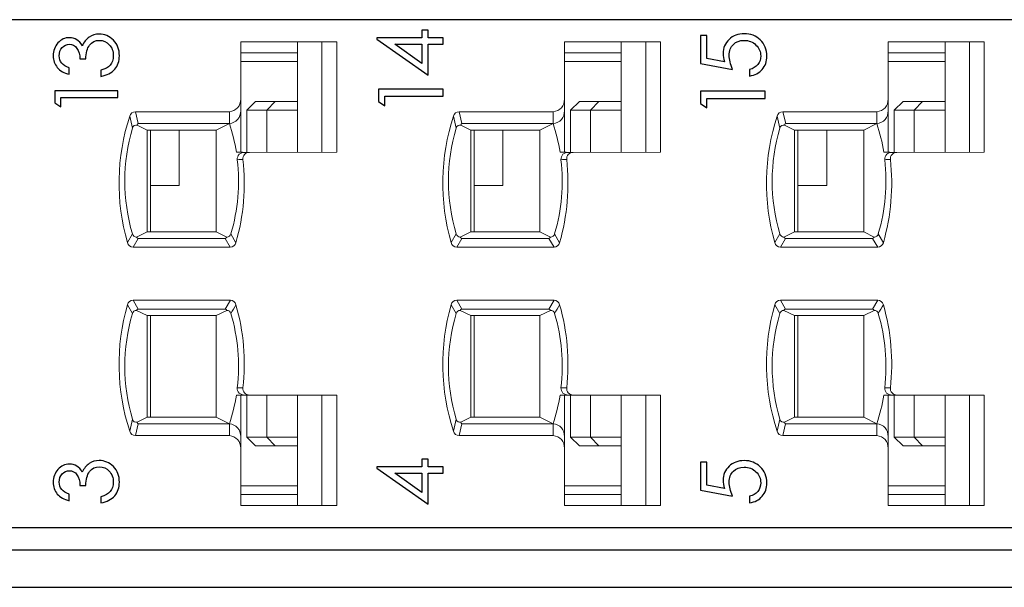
# Model space of a CAD drawing. Header units: millimetres. Extents: x 0 to 427, y 0 to 299.
# Tile 17 of 24: x 149 to 171, y 224 to 237. Entities that reach past the tile are written whole.
import ezdxf

# ---------------------------------------------------------------- set-up
doc = ezdxf.new("R2010")
doc.units = ezdxf.units.MM
doc.header["$LTSCALE"] = 23.1
doc.header["$MEASUREMENT"] = 0
for name, color, linetype in [('HSMP2800000_DXF_CONTINUOUS_LINE', 7, 'Continuous'), ('layer 1', 7, 'Continuous'), ('MANIFOLD_SOLDXF_CONTINUOUS_LINE', 7, 'Continuous')]:
    doc.layers.add(name, color=color, linetype=linetype)

msp = doc.modelspace()

# ---------------------------------------------------------------- linework, layer by layer
at = {"layer": 'HSMP2800000_DXF_CONTINUOUS_LINE', "color": 7, "linetype": 'Continuous'}
msp.add_line((105.219, 224.393), (194.119, 224.393), dxfattribs=at)
at = {"layer": 'layer 1', "color": 6}
for points, knots in [([(157.014, 236.802), (157.014, 236.802), (157.014, 236.83), (157.014, 236.83), (157.014, 236.83), (157.014, 236.83), (158.033, 236.83), (158.033, 236.83), (158.033, 236.83), (158.033, 236.83), (158.033, 237.008), (158.033, 237.008), (158.033, 237.008), (158.033, 237.008), (158.174, 237.008), (158.174, 237.008), (158.174, 237.008), (158.174, 237.008), (158.174, 236.83), (158.174, 236.83), (158.174, 236.83), (158.174, 236.83), (158.514, 236.83), (158.514, 236.83), (158.514, 236.83), (158.514, 236.83), (158.514, 236.686), (158.514, 236.686), (158.514, 236.686), (158.514, 236.686), (158.174, 236.686), (158.174, 236.686), (158.174, 236.686), (158.174, 236.686), (158.174, 235.984), (158.174, 235.984), (158.174, 235.984), (158.174, 235.984), (157.014, 236.802), (157.014, 236.802)], [0, 0, 0, 0, 0.090909, 0.090909, 0.090909, 0.090909, 0.181818, 0.181818, 0.181818, 0.181818, 0.272727, 0.272727, 0.272727, 0.272727, 0.363636, 0.363636, 0.363636, 0.363636, 0.454545, 0.454545, 0.454545, 0.454545, 0.545455, 0.545455, 0.545455, 0.545455, 0.636364, 0.636364, 0.636364, 0.636364, 0.727273, 0.727273, 0.727273, 0.727273, 0.818182, 0.818182, 0.818182, 0.818182, 1, 1, 1, 1]), ([(150.05, 236.152), (150.05, 236.152), (150.05, 236.007), (150.05, 236.007), (150.05, 236.007), (149.932, 236.033), (149.842, 236.084), (149.778, 236.159), (149.778, 236.159), (149.716, 236.234), (149.684, 236.323), (149.684, 236.426), (149.684, 236.426), (149.684, 236.539), (149.72, 236.636), (149.791, 236.716), (149.791, 236.716), (149.863, 236.796), (149.95, 236.836), (150.052, 236.836), (150.052, 236.836), (150.175, 236.836), (150.273, 236.775), (150.345, 236.653), (150.345, 236.653), (150.379, 236.737), (150.43, 236.801), (150.499, 236.847), (150.499, 236.847), (150.567, 236.893), (150.642, 236.916), (150.723, 236.916), (150.723, 236.916), (150.849, 236.916), (150.957, 236.87), (151.048, 236.778), (151.048, 236.778), (151.139, 236.685), (151.184, 236.569), (151.184, 236.428), (151.184, 236.428), (151.184, 236.304), (151.149, 236.201), (151.078, 236.12), (151.078, 236.12), (151.007, 236.039), (150.903, 235.985), (150.766, 235.959), (150.766, 235.959), (150.766, 235.959), (150.766, 236.098), (150.766, 236.098), (150.766, 236.098), (150.86, 236.123), (150.93, 236.162), (150.976, 236.214), (150.976, 236.214), (151.022, 236.267), (151.045, 236.339), (151.045, 236.43), (151.045, 236.43), (151.045, 236.53), (151.014, 236.612), (150.953, 236.677), (150.953, 236.677), (150.892, 236.742), (150.819, 236.775), (150.734, 236.775), (150.734, 236.775), (150.639, 236.775), (150.564, 236.739), (150.509, 236.667), (150.509, 236.667), (150.454, 236.595), (150.425, 236.491), (150.422, 236.355), (150.422, 236.355), (150.422, 236.355), (150.291, 236.355), (150.291, 236.355), (150.291, 236.355), (150.291, 236.453), (150.268, 236.533), (150.223, 236.594), (150.223, 236.594), (150.178, 236.656), (150.121, 236.687), (150.052, 236.687), (150.052, 236.687), (149.987, 236.687), (149.932, 236.662), (149.888, 236.612), (149.888, 236.612), (149.844, 236.563), (149.821, 236.501), (149.821, 236.426), (149.821, 236.426), (149.821, 236.36), (149.84, 236.305), (149.878, 236.262), (149.878, 236.262), (149.916, 236.219), (149.973, 236.182), (150.05, 236.152)], [0, 0, 0, 0, 0.037037, 0.037037, 0.037037, 0.037037, 0.074074, 0.074074, 0.074074, 0.074074, 0.111111, 0.111111, 0.111111, 0.111111, 0.148148, 0.148148, 0.148148, 0.148148, 0.185185, 0.185185, 0.185185, 0.185185, 0.222222, 0.222222, 0.222222, 0.222222, 0.259259, 0.259259, 0.259259, 0.259259, 0.296296, 0.296296, 0.296296, 0.296296, 0.333333, 0.333333, 0.333333, 0.333333, 0.37037, 0.37037, 0.37037, 0.37037, 0.407407, 0.407407, 0.407407, 0.407407, 0.444444, 0.444444, 0.444444, 0.444444, 0.481481, 0.481481, 0.481481, 0.481481, 0.518519, 0.518519, 0.518519, 0.518519, 0.555556, 0.555556, 0.555556, 0.555556, 0.592593, 0.592593, 0.592593, 0.592593, 0.62963, 0.62963, 0.62963, 0.62963, 0.666667, 0.666667, 0.666667, 0.666667, 0.703704, 0.703704, 0.703704, 0.703704, 0.740741, 0.740741, 0.740741, 0.740741, 0.777778, 0.777778, 0.777778, 0.777778, 0.814815, 0.814815, 0.814815, 0.814815, 0.851852, 0.851852, 0.851852, 0.851852, 0.888889, 0.888889, 0.888889, 0.888889, 0.925926, 0.925926, 0.925926, 0.925926, 1, 1, 1, 1]), ([(164.344, 236.887), (164.344, 236.887), (164.483, 236.887), (164.483, 236.887), (164.483, 236.887), (164.483, 236.887), (164.483, 236.366), (164.483, 236.366), (164.483, 236.366), (164.483, 236.366), (164.882, 236.292), (164.882, 236.292), (164.882, 236.292), (164.863, 236.357), (164.854, 236.419), (164.854, 236.476), (164.854, 236.476), (164.854, 236.603), (164.899, 236.71), (164.989, 236.796), (164.989, 236.796), (165.08, 236.881), (165.194, 236.924), (165.333, 236.924), (165.333, 236.924), (165.477, 236.924), (165.598, 236.878), (165.696, 236.785), (165.696, 236.785), (165.795, 236.691), (165.844, 236.568), (165.844, 236.415), (165.844, 236.415), (165.844, 236.298), (165.809, 236.198), (165.739, 236.116), (165.739, 236.116), (165.669, 236.034), (165.574, 235.985), (165.453, 235.968), (165.453, 235.968), (165.453, 235.968), (165.453, 236.117), (165.453, 236.117), (165.453, 236.117), (165.534, 236.135), (165.597, 236.171), (165.64, 236.227), (165.64, 236.227), (165.684, 236.283), (165.706, 236.347), (165.706, 236.421), (165.706, 236.421), (165.706, 236.517), (165.669, 236.6), (165.598, 236.67), (165.598, 236.67), (165.525, 236.74), (165.436, 236.775), (165.328, 236.775), (165.328, 236.775), (165.231, 236.775), (165.15, 236.745), (165.087, 236.684), (165.087, 236.684), (165.024, 236.622), (164.992, 236.54), (164.992, 236.435), (164.992, 236.435), (164.992, 236.343), (165.018, 236.237), (165.07, 236.117), (165.07, 236.117), (165.07, 236.117), (164.344, 236.254), (164.344, 236.254), (164.344, 236.254), (164.344, 236.254), (164.344, 236.887), (164.344, 236.887)], [0, 0, 0, 0, 0.047619, 0.047619, 0.047619, 0.047619, 0.095238, 0.095238, 0.095238, 0.095238, 0.142857, 0.142857, 0.142857, 0.142857, 0.190476, 0.190476, 0.190476, 0.190476, 0.238095, 0.238095, 0.238095, 0.238095, 0.285714, 0.285714, 0.285714, 0.285714, 0.333333, 0.333333, 0.333333, 0.333333, 0.380952, 0.380952, 0.380952, 0.380952, 0.428571, 0.428571, 0.428571, 0.428571, 0.47619, 0.47619, 0.47619, 0.47619, 0.52381, 0.52381, 0.52381, 0.52381, 0.571429, 0.571429, 0.571429, 0.571429, 0.619048, 0.619048, 0.619048, 0.619048, 0.666667, 0.666667, 0.666667, 0.666667, 0.714286, 0.714286, 0.714286, 0.714286, 0.761905, 0.761905, 0.761905, 0.761905, 0.809524, 0.809524, 0.809524, 0.809524, 0.857143, 0.857143, 0.857143, 0.857143, 0.904762, 0.904762, 0.904762, 0.904762, 1, 1, 1, 1]), ([(158.033, 236.686), (158.033, 236.686), (157.424, 236.686), (157.424, 236.686), (157.424, 236.686), (157.424, 236.686), (158.033, 236.253), (158.033, 236.253), (158.033, 236.253), (158.033, 236.253), (158.033, 236.686), (158.033, 236.686)], [0, 0, 0, 0, 0.25, 0.25, 0.25, 0.25, 0.5, 0.5, 0.5, 0.5, 1, 1, 1, 1]), ([(157.051, 235.392), (157.051, 235.392), (157.051, 235.671), (157.051, 235.671), (157.051, 235.671), (157.051, 235.671), (158.514, 235.671), (158.514, 235.671), (158.514, 235.671), (158.514, 235.671), (158.514, 235.511), (158.514, 235.511), (158.514, 235.511), (158.514, 235.511), (157.193, 235.511), (157.193, 235.511), (157.193, 235.511), (157.193, 235.511), (157.193, 235.296), (157.193, 235.296), (157.193, 235.296), (157.193, 235.296), (157.051, 235.392), (157.051, 235.392)], [0, 0, 0, 0, 0.142857, 0.142857, 0.142857, 0.142857, 0.285714, 0.285714, 0.285714, 0.285714, 0.428571, 0.428571, 0.428571, 0.428571, 0.571429, 0.571429, 0.571429, 0.571429, 0.714286, 0.714286, 0.714286, 0.714286, 1, 1, 1, 1]), ([(149.72, 235.363), (149.72, 235.363), (149.72, 235.635), (149.72, 235.635), (149.72, 235.635), (149.72, 235.635), (151.148, 235.635), (151.148, 235.635), (151.148, 235.635), (151.148, 235.635), (151.148, 235.479), (151.148, 235.479), (151.148, 235.479), (151.148, 235.479), (149.859, 235.479), (149.859, 235.479), (149.859, 235.479), (149.859, 235.479), (149.859, 235.269), (149.859, 235.269), (149.859, 235.269), (149.859, 235.269), (149.72, 235.363), (149.72, 235.363)], [0, 0, 0, 0, 0.142857, 0.142857, 0.142857, 0.142857, 0.285714, 0.285714, 0.285714, 0.285714, 0.428571, 0.428571, 0.428571, 0.428571, 0.571429, 0.571429, 0.571429, 0.571429, 0.714286, 0.714286, 0.714286, 0.714286, 1, 1, 1, 1]), ([(164.344, 235.344), (164.344, 235.344), (164.344, 235.622), (164.344, 235.622), (164.344, 235.622), (164.344, 235.622), (165.807, 235.622), (165.807, 235.622), (165.807, 235.622), (165.807, 235.622), (165.807, 235.462), (165.807, 235.462), (165.807, 235.462), (165.807, 235.462), (164.487, 235.462), (164.487, 235.462), (164.487, 235.462), (164.487, 235.462), (164.487, 235.247), (164.487, 235.247), (164.487, 235.247), (164.487, 235.247), (164.344, 235.344), (164.344, 235.344)], [0, 0, 0, 0, 0.142857, 0.142857, 0.142857, 0.142857, 0.285714, 0.285714, 0.285714, 0.285714, 0.428571, 0.428571, 0.428571, 0.428571, 0.571429, 0.571429, 0.571429, 0.571429, 0.714286, 0.714286, 0.714286, 0.714286, 1, 1, 1, 1]), ([(150.05, 226.498), (150.05, 226.498), (150.05, 226.353), (150.05, 226.353), (150.05, 226.353), (149.932, 226.379), (149.841, 226.43), (149.778, 226.505), (149.778, 226.505), (149.715, 226.58), (149.684, 226.669), (149.684, 226.773), (149.684, 226.773), (149.684, 226.885), (149.72, 226.982), (149.791, 227.062), (149.791, 227.062), (149.863, 227.142), (149.95, 227.182), (150.052, 227.182), (150.052, 227.182), (150.175, 227.182), (150.273, 227.121), (150.344, 226.999), (150.344, 226.999), (150.379, 227.083), (150.43, 227.148), (150.499, 227.193), (150.499, 227.193), (150.567, 227.239), (150.642, 227.262), (150.722, 227.262), (150.722, 227.262), (150.848, 227.262), (150.957, 227.216), (151.048, 227.124), (151.048, 227.124), (151.139, 227.032), (151.184, 226.915), (151.184, 226.775), (151.184, 226.775), (151.184, 226.65), (151.149, 226.547), (151.078, 226.466), (151.078, 226.466), (151.007, 226.385), (150.903, 226.332), (150.766, 226.305), (150.766, 226.305), (150.766, 226.305), (150.766, 226.444), (150.766, 226.444), (150.766, 226.444), (150.86, 226.469), (150.93, 226.508), (150.976, 226.561), (150.976, 226.561), (151.022, 226.613), (151.045, 226.685), (151.045, 226.777), (151.045, 226.777), (151.045, 226.876), (151.014, 226.958), (150.953, 227.023), (150.953, 227.023), (150.892, 227.088), (150.819, 227.121), (150.734, 227.121), (150.734, 227.121), (150.639, 227.121), (150.564, 227.085), (150.509, 227.013), (150.509, 227.013), (150.454, 226.942), (150.425, 226.838), (150.422, 226.701), (150.422, 226.701), (150.422, 226.701), (150.291, 226.701), (150.291, 226.701), (150.291, 226.701), (150.291, 226.799), (150.268, 226.879), (150.223, 226.941), (150.223, 226.941), (150.178, 227.002), (150.121, 227.033), (150.052, 227.033), (150.052, 227.033), (149.987, 227.033), (149.932, 227.008), (149.888, 226.959), (149.888, 226.959), (149.843, 226.909), (149.821, 226.847), (149.821, 226.773), (149.821, 226.773), (149.821, 226.706), (149.84, 226.651), (149.878, 226.608), (149.878, 226.608), (149.916, 226.565), (149.973, 226.528), (150.05, 226.498)], [0, 0, 0, 0, 0.037037, 0.037037, 0.037037, 0.037037, 0.074074, 0.074074, 0.074074, 0.074074, 0.111111, 0.111111, 0.111111, 0.111111, 0.148148, 0.148148, 0.148148, 0.148148, 0.185185, 0.185185, 0.185185, 0.185185, 0.222222, 0.222222, 0.222222, 0.222222, 0.259259, 0.259259, 0.259259, 0.259259, 0.296296, 0.296296, 0.296296, 0.296296, 0.333333, 0.333333, 0.333333, 0.333333, 0.37037, 0.37037, 0.37037, 0.37037, 0.407407, 0.407407, 0.407407, 0.407407, 0.444444, 0.444444, 0.444444, 0.444444, 0.481481, 0.481481, 0.481481, 0.481481, 0.518519, 0.518519, 0.518519, 0.518519, 0.555556, 0.555556, 0.555556, 0.555556, 0.592593, 0.592593, 0.592593, 0.592593, 0.62963, 0.62963, 0.62963, 0.62963, 0.666667, 0.666667, 0.666667, 0.666667, 0.703704, 0.703704, 0.703704, 0.703704, 0.740741, 0.740741, 0.740741, 0.740741, 0.777778, 0.777778, 0.777778, 0.777778, 0.814815, 0.814815, 0.814815, 0.814815, 0.851852, 0.851852, 0.851852, 0.851852, 0.888889, 0.888889, 0.888889, 0.888889, 0.925926, 0.925926, 0.925926, 0.925926, 1, 1, 1, 1]), ([(157.014, 227.09), (157.014, 227.09), (157.014, 227.119), (157.014, 227.119), (157.014, 227.119), (157.014, 227.119), (158.033, 227.119), (158.033, 227.119), (158.033, 227.119), (158.033, 227.119), (158.033, 227.296), (158.033, 227.296), (158.033, 227.296), (158.033, 227.296), (158.174, 227.296), (158.174, 227.296), (158.174, 227.296), (158.174, 227.296), (158.174, 227.119), (158.174, 227.119), (158.174, 227.119), (158.174, 227.119), (158.514, 227.119), (158.514, 227.119), (158.514, 227.119), (158.514, 227.119), (158.514, 226.974), (158.514, 226.974), (158.514, 226.974), (158.514, 226.974), (158.174, 226.974), (158.174, 226.974), (158.174, 226.974), (158.174, 226.974), (158.174, 226.273), (158.174, 226.273), (158.174, 226.273), (158.174, 226.273), (157.014, 227.09), (157.014, 227.09)], [0, 0, 0, 0, 0.090909, 0.090909, 0.090909, 0.090909, 0.181818, 0.181818, 0.181818, 0.181818, 0.272727, 0.272727, 0.272727, 0.272727, 0.363636, 0.363636, 0.363636, 0.363636, 0.454545, 0.454545, 0.454545, 0.454545, 0.545455, 0.545455, 0.545455, 0.545455, 0.636364, 0.636364, 0.636364, 0.636364, 0.727273, 0.727273, 0.727273, 0.727273, 0.818182, 0.818182, 0.818182, 0.818182, 1, 1, 1, 1]), ([(164.344, 227.225), (164.344, 227.225), (164.483, 227.225), (164.483, 227.225), (164.483, 227.225), (164.483, 227.225), (164.483, 226.703), (164.483, 226.703), (164.483, 226.703), (164.483, 226.703), (164.882, 226.63), (164.882, 226.63), (164.882, 226.63), (164.863, 226.695), (164.854, 226.756), (164.854, 226.813), (164.854, 226.813), (164.854, 226.941), (164.899, 227.047), (164.989, 227.133), (164.989, 227.133), (165.079, 227.219), (165.194, 227.261), (165.332, 227.261), (165.332, 227.261), (165.476, 227.261), (165.598, 227.215), (165.696, 227.122), (165.696, 227.122), (165.795, 227.029), (165.844, 226.905), (165.844, 226.752), (165.844, 226.752), (165.844, 226.635), (165.809, 226.536), (165.739, 226.453), (165.739, 226.453), (165.669, 226.371), (165.574, 226.322), (165.453, 226.306), (165.453, 226.306), (165.453, 226.306), (165.453, 226.454), (165.453, 226.454), (165.453, 226.454), (165.534, 226.472), (165.597, 226.509), (165.64, 226.564), (165.64, 226.564), (165.684, 226.62), (165.705, 226.685), (165.705, 226.758), (165.705, 226.758), (165.705, 226.855), (165.669, 226.938), (165.597, 227.008), (165.597, 227.008), (165.525, 227.078), (165.436, 227.113), (165.328, 227.113), (165.328, 227.113), (165.231, 227.113), (165.15, 227.082), (165.087, 227.021), (165.087, 227.021), (165.024, 226.96), (164.992, 226.877), (164.992, 226.772), (164.992, 226.772), (164.992, 226.68), (165.018, 226.574), (165.07, 226.454), (165.07, 226.454), (165.07, 226.454), (164.344, 226.591), (164.344, 226.591), (164.344, 226.591), (164.344, 226.591), (164.344, 227.225), (164.344, 227.225)], [0, 0, 0, 0, 0.047619, 0.047619, 0.047619, 0.047619, 0.095238, 0.095238, 0.095238, 0.095238, 0.142857, 0.142857, 0.142857, 0.142857, 0.190476, 0.190476, 0.190476, 0.190476, 0.238095, 0.238095, 0.238095, 0.238095, 0.285714, 0.285714, 0.285714, 0.285714, 0.333333, 0.333333, 0.333333, 0.333333, 0.380952, 0.380952, 0.380952, 0.380952, 0.428571, 0.428571, 0.428571, 0.428571, 0.47619, 0.47619, 0.47619, 0.47619, 0.52381, 0.52381, 0.52381, 0.52381, 0.571429, 0.571429, 0.571429, 0.571429, 0.619048, 0.619048, 0.619048, 0.619048, 0.666667, 0.666667, 0.666667, 0.666667, 0.714286, 0.714286, 0.714286, 0.714286, 0.761905, 0.761905, 0.761905, 0.761905, 0.809524, 0.809524, 0.809524, 0.809524, 0.857143, 0.857143, 0.857143, 0.857143, 0.904762, 0.904762, 0.904762, 0.904762, 1, 1, 1, 1]), ([(158.033, 226.974), (158.033, 226.974), (157.424, 226.974), (157.424, 226.974), (157.424, 226.974), (157.424, 226.974), (158.033, 226.542), (158.033, 226.542), (158.033, 226.542), (158.033, 226.542), (158.033, 226.974), (158.033, 226.974)], [0, 0, 0, 0, 0.25, 0.25, 0.25, 0.25, 0.5, 0.5, 0.5, 0.5, 1, 1, 1, 1])]:
    msp.add_open_spline(points, degree=3, knots=knots, dxfattribs=at)
at = {"layer": 'layer 1', "lineweight": 0}
for points in [[(153.93, 235.446), (153.93, 235.446), (153.93, 236.743), (153.93, 236.743)], [(153.93, 236.743), (153.93, 236.743), (156.108, 236.743), (156.108, 236.743)], [(155.219, 234.243), (155.219, 234.243), (155.219, 236.743), (155.219, 236.743)], [(155.771, 236.743), (155.771, 236.743), (155.771, 234.243), (155.771, 234.243)], [(156.108, 236.743), (156.108, 236.743), (156.108, 234.242), (156.108, 234.242)], [(161.26, 235.446), (161.26, 235.446), (161.26, 236.743), (161.26, 236.743)], [(161.26, 236.743), (161.26, 236.743), (163.438, 236.743), (163.438, 236.743)], [(162.549, 234.243), (162.549, 234.243), (162.549, 236.743), (162.549, 236.743)], [(163.101, 236.743), (163.101, 236.743), (163.101, 234.243), (163.101, 234.243)], [(163.438, 236.743), (163.438, 236.743), (163.438, 234.242), (163.438, 234.242)], [(168.59, 235.446), (168.59, 235.446), (168.59, 236.743), (168.59, 236.743)], [(168.59, 236.743), (168.59, 236.743), (170.768, 236.743), (170.768, 236.743)], [(169.879, 234.243), (169.879, 234.243), (169.879, 236.743), (169.879, 236.743)], [(170.431, 236.743), (170.431, 236.743), (170.431, 234.243), (170.431, 234.243)], [(170.768, 236.743), (170.768, 236.743), (170.768, 234.242), (170.768, 234.242)], [(155.219, 236.493), (155.219, 236.493), (153.93, 236.493), (153.93, 236.493)], [(162.549, 236.493), (162.549, 236.493), (161.26, 236.493), (161.26, 236.493)], [(169.879, 236.493), (169.879, 236.493), (168.59, 236.493), (168.59, 236.493)], [(155.219, 236.293), (155.219, 236.293), (153.93, 236.293), (153.93, 236.293)], [(162.549, 236.293), (162.549, 236.293), (161.26, 236.293), (161.26, 236.293)], [(169.879, 236.293), (169.879, 236.293), (168.59, 236.293), (168.59, 236.293)], [(153.674, 235.16), (153.824, 235.169), (153.938, 235.297), (153.93, 235.446)], [(153.93, 235.18), (153.93, 235.18), (153.93, 235.446), (153.93, 235.446)], [(161.004, 235.16), (161.154, 235.169), (161.268, 235.297), (161.26, 235.446)], [(161.26, 235.18), (161.26, 235.18), (161.26, 235.446), (161.26, 235.446)], [(168.334, 235.16), (168.484, 235.169), (168.598, 235.297), (168.59, 235.446)], [(168.59, 235.18), (168.59, 235.18), (168.59, 235.446), (168.59, 235.446)], [(154.069, 235.193), (154.069, 235.193), (154.269, 235.393), (154.269, 235.393)], [(154.269, 235.393), (154.269, 235.393), (154.708, 235.393), (154.708, 235.393)], [(154.708, 235.393), (154.708, 235.393), (154.519, 235.193), (154.519, 235.193)], [(154.708, 235.393), (154.708, 235.393), (155.219, 235.393), (155.219, 235.393)], [(161.399, 235.193), (161.399, 235.193), (161.599, 235.393), (161.599, 235.393)], [(161.599, 235.393), (161.599, 235.393), (162.038, 235.393), (162.038, 235.393)], [(162.038, 235.393), (162.038, 235.393), (161.849, 235.193), (161.849, 235.193)], [(162.038, 235.393), (162.038, 235.393), (162.549, 235.393), (162.549, 235.393)], [(168.729, 235.193), (168.729, 235.193), (168.929, 235.393), (168.929, 235.393)], [(168.929, 235.393), (168.929, 235.393), (169.368, 235.393), (169.368, 235.393)], [(169.368, 235.393), (169.368, 235.393), (169.179, 235.193), (169.179, 235.193)], [(169.368, 235.393), (169.368, 235.393), (169.879, 235.393), (169.879, 235.393)], [(151.418, 235.06), (151.114, 234.132), (151.096, 233.134), (151.366, 232.196)], [(151.545, 235.16), (151.486, 235.158), (151.434, 235.118), (151.418, 235.06)], [(151.482, 234.79), (151.482, 234.79), (151.418, 235.06), (151.418, 235.06)], [(151.545, 235.16), (151.545, 235.16), (153.674, 235.16), (153.674, 235.16)], [(151.611, 234.893), (151.611, 234.893), (151.545, 235.16), (151.545, 235.16)], [(153.674, 234.893), (153.824, 234.902), (153.938, 235.03), (153.93, 235.18)], [(153.674, 234.893), (153.674, 234.893), (153.674, 235.16), (153.674, 235.16)], [(153.93, 235.18), (153.93, 235.18), (153.93, 234.243), (153.93, 234.243)], [(154.519, 235.193), (154.519, 235.193), (154.069, 235.193), (154.069, 235.193)], [(154.069, 234.24), (154.069, 234.24), (154.069, 235.193), (154.069, 235.193)], [(154.519, 235.193), (154.519, 235.193), (155.219, 235.193), (155.219, 235.193)], [(154.519, 235.193), (154.519, 235.193), (154.519, 234.241), (154.519, 234.241)], [(158.748, 235.06), (158.444, 234.132), (158.426, 233.134), (158.696, 232.196)], [(158.875, 235.16), (158.816, 235.158), (158.764, 235.118), (158.748, 235.06)], [(158.812, 234.79), (158.812, 234.79), (158.748, 235.06), (158.748, 235.06)], [(158.875, 235.16), (158.875, 235.16), (161.004, 235.16), (161.004, 235.16)], [(158.941, 234.893), (158.941, 234.893), (158.875, 235.16), (158.875, 235.16)], [(161.004, 234.893), (161.154, 234.902), (161.268, 235.03), (161.26, 235.18)], [(161.004, 234.893), (161.004, 234.893), (161.004, 235.16), (161.004, 235.16)], [(161.26, 235.18), (161.26, 235.18), (161.26, 234.243), (161.26, 234.243)], [(161.399, 234.24), (161.399, 234.24), (161.399, 235.193), (161.399, 235.193)], [(161.849, 235.193), (161.849, 235.193), (161.399, 235.193), (161.399, 235.193)], [(161.849, 235.193), (161.849, 235.193), (162.549, 235.193), (162.549, 235.193)], [(161.849, 235.193), (161.849, 235.193), (161.849, 234.241), (161.849, 234.241)], [(166.078, 235.06), (165.774, 234.132), (165.756, 233.134), (166.026, 232.196)], [(166.205, 235.16), (166.146, 235.158), (166.094, 235.118), (166.078, 235.06)], [(166.142, 234.79), (166.142, 234.79), (166.078, 235.06), (166.078, 235.06)], [(166.205, 235.16), (166.205, 235.16), (168.334, 235.16), (168.334, 235.16)], [(166.271, 234.893), (166.271, 234.893), (166.205, 235.16), (166.205, 235.16)], [(168.334, 234.893), (168.484, 234.902), (168.598, 235.03), (168.59, 235.18)], [(168.334, 234.893), (168.334, 234.893), (168.334, 235.16), (168.334, 235.16)], [(168.59, 235.18), (168.59, 235.18), (168.59, 234.243), (168.59, 234.243)], [(168.729, 234.24), (168.729, 234.24), (168.729, 235.193), (168.729, 235.193)], [(169.179, 235.193), (169.179, 235.193), (168.729, 235.193), (168.729, 235.193)], [(169.179, 235.193), (169.179, 235.193), (169.879, 235.193), (169.879, 235.193)], [(169.179, 235.193), (169.179, 235.193), (169.179, 234.241), (169.179, 234.241)], [(151.482, 234.79), (151.247, 234.009), (151.246, 233.176), (151.48, 232.395)], [(151.587, 234.856), (151.54, 234.867), (151.493, 234.837), (151.482, 234.79)], [(151.611, 234.893), (151.595, 234.888), (151.585, 234.872), (151.587, 234.856)], [(151.587, 234.856), (151.587, 234.856), (151.812, 234.743), (151.812, 234.743)], [(151.611, 234.893), (151.611, 234.893), (153.674, 234.893), (153.674, 234.893)], [(153.674, 234.893), (153.674, 234.893), (153.377, 234.743), (153.377, 234.743)], [(153.832, 234.243), (153.797, 234.463), (153.744, 234.681), (153.674, 234.893)], [(158.812, 234.79), (158.577, 234.009), (158.576, 233.176), (158.81, 232.395)], [(158.917, 234.856), (158.87, 234.867), (158.823, 234.837), (158.812, 234.79)], [(158.941, 234.893), (158.925, 234.888), (158.915, 234.872), (158.917, 234.856)], [(158.917, 234.856), (158.917, 234.856), (159.142, 234.743), (159.142, 234.743)], [(158.941, 234.893), (158.941, 234.893), (161.004, 234.893), (161.004, 234.893)], [(161.004, 234.893), (161.004, 234.893), (160.707, 234.743), (160.707, 234.743)], [(161.162, 234.243), (161.127, 234.463), (161.074, 234.681), (161.004, 234.893)], [(166.142, 234.79), (165.907, 234.009), (165.906, 233.176), (166.14, 232.395)], [(166.247, 234.856), (166.2, 234.867), (166.153, 234.837), (166.142, 234.79)], [(166.271, 234.893), (166.255, 234.888), (166.245, 234.872), (166.247, 234.856)], [(166.247, 234.856), (166.247, 234.856), (166.472, 234.743), (166.472, 234.743)], [(166.271, 234.893), (166.271, 234.893), (168.334, 234.893), (168.334, 234.893)], [(168.334, 234.893), (168.334, 234.893), (168.037, 234.743), (168.037, 234.743)], [(168.492, 234.243), (168.457, 234.463), (168.404, 234.681), (168.334, 234.893)], [(153.377, 234.743), (153.377, 234.743), (151.812, 234.743), (151.812, 234.743)], [(151.812, 232.443), (151.812, 232.443), (151.812, 234.743), (151.812, 234.743)], [(151.889, 234.743), (151.889, 234.743), (151.889, 232.443), (151.889, 232.443)], [(152.539, 234.743), (152.539, 234.743), (152.539, 233.493), (152.539, 233.493)], [(153.377, 234.743), (153.377, 234.743), (153.377, 232.443), (153.377, 232.443)], [(160.707, 234.743), (160.707, 234.743), (159.142, 234.743), (159.142, 234.743)], [(159.142, 232.443), (159.142, 232.443), (159.142, 234.743), (159.142, 234.743)], [(159.219, 234.743), (159.219, 234.743), (159.219, 232.443), (159.219, 232.443)], [(159.869, 234.743), (159.869, 234.743), (159.869, 233.493), (159.869, 233.493)], [(160.707, 234.743), (160.707, 234.743), (160.707, 232.443), (160.707, 232.443)], [(168.037, 234.743), (168.037, 234.743), (166.472, 234.743), (166.472, 234.743)], [(166.472, 232.443), (166.472, 232.443), (166.472, 234.743), (166.472, 234.743)], [(166.549, 234.743), (166.549, 234.743), (166.549, 232.443), (166.549, 232.443)], [(167.199, 234.743), (167.199, 234.743), (167.199, 233.493), (167.199, 233.493)], [(168.037, 234.743), (168.037, 234.743), (168.037, 232.443), (168.037, 232.443)], [(154.019, 234.24), (153.957, 234.243), (153.894, 234.244), (153.832, 234.243)], [(154.019, 234.24), (154.019, 234.24), (154.131, 234.24), (154.131, 234.24)], [(156.108, 234.242), (156.108, 234.242), (154.131, 234.24), (154.131, 234.24)], [(161.349, 234.24), (161.287, 234.243), (161.224, 234.244), (161.162, 234.243)], [(161.349, 234.24), (161.349, 234.24), (161.461, 234.24), (161.461, 234.24)], [(163.438, 234.242), (163.438, 234.242), (161.461, 234.24), (161.461, 234.24)], [(168.679, 234.24), (168.617, 234.243), (168.554, 234.244), (168.492, 234.243)], [(168.679, 234.24), (168.679, 234.24), (168.791, 234.24), (168.791, 234.24)], [(170.768, 234.242), (170.768, 234.242), (168.791, 234.24), (168.791, 234.24)], [(153.708, 232.395), (153.871, 232.939), (153.92, 233.51), (153.853, 234.074)], [(153.822, 232.195), (153.998, 232.806), (154.052, 233.445), (153.982, 234.077)], [(153.982, 234.077), (153.939, 234.08), (153.895, 234.08), (153.853, 234.074)], [(161.038, 232.395), (161.201, 232.939), (161.25, 233.51), (161.183, 234.074)], [(161.152, 232.195), (161.328, 232.806), (161.382, 233.445), (161.312, 234.077)], [(161.312, 234.077), (161.269, 234.08), (161.225, 234.08), (161.183, 234.074)], [(168.368, 232.395), (168.531, 232.939), (168.58, 233.51), (168.513, 234.074)], [(168.482, 232.195), (168.658, 232.806), (168.712, 233.445), (168.642, 234.077)], [(168.642, 234.077), (168.599, 234.08), (168.555, 234.08), (168.513, 234.074)], [(152.539, 233.493), (152.539, 233.493), (151.889, 233.493), (151.889, 233.493)], [(159.869, 233.493), (159.869, 233.493), (159.219, 233.493), (159.219, 233.493)], [(167.199, 233.493), (167.199, 233.493), (166.549, 233.493), (166.549, 233.493)], [(151.48, 232.395), (151.48, 232.395), (151.366, 232.196), (151.366, 232.196)], [(151.48, 232.395), (151.491, 232.353), (151.528, 232.324), (151.571, 232.323)], [(151.812, 232.443), (151.812, 232.443), (151.571, 232.323), (151.571, 232.323)], [(151.571, 232.323), (151.576, 232.305), (151.591, 232.293), (151.609, 232.293)], [(151.812, 232.443), (151.812, 232.443), (153.377, 232.443), (153.377, 232.443)], [(153.617, 232.323), (153.617, 232.323), (153.377, 232.443), (153.377, 232.443)], [(153.579, 232.293), (153.597, 232.294), (153.612, 232.306), (153.617, 232.323)], [(153.617, 232.323), (153.66, 232.324), (153.697, 232.353), (153.708, 232.395)], [(153.822, 232.195), (153.822, 232.195), (153.708, 232.395), (153.708, 232.395)], [(158.81, 232.395), (158.81, 232.395), (158.696, 232.196), (158.696, 232.196)], [(158.81, 232.395), (158.821, 232.353), (158.858, 232.324), (158.901, 232.323)], [(159.142, 232.443), (159.142, 232.443), (158.901, 232.323), (158.901, 232.323)], [(158.901, 232.323), (158.906, 232.305), (158.921, 232.293), (158.939, 232.293)], [(159.142, 232.443), (159.142, 232.443), (160.707, 232.443), (160.707, 232.443)], [(160.947, 232.323), (160.947, 232.323), (160.707, 232.443), (160.707, 232.443)], [(160.909, 232.293), (160.927, 232.294), (160.942, 232.306), (160.947, 232.323)], [(160.947, 232.323), (160.99, 232.324), (161.027, 232.353), (161.038, 232.395)], [(161.152, 232.195), (161.152, 232.195), (161.038, 232.395), (161.038, 232.395)], [(166.14, 232.395), (166.14, 232.395), (166.026, 232.196), (166.026, 232.196)], [(166.14, 232.395), (166.151, 232.353), (166.188, 232.324), (166.231, 232.323)], [(166.472, 232.443), (166.472, 232.443), (166.231, 232.323), (166.231, 232.323)], [(166.231, 232.323), (166.236, 232.305), (166.251, 232.293), (166.269, 232.293)], [(166.472, 232.443), (166.472, 232.443), (168.037, 232.443), (168.037, 232.443)], [(168.277, 232.323), (168.277, 232.323), (168.037, 232.443), (168.037, 232.443)], [(168.239, 232.293), (168.257, 232.294), (168.272, 232.306), (168.277, 232.323)], [(168.277, 232.323), (168.32, 232.324), (168.357, 232.353), (168.368, 232.395)], [(168.482, 232.195), (168.482, 232.195), (168.368, 232.395), (168.368, 232.395)], [(151.366, 232.196), (151.381, 232.137), (151.432, 232.096), (151.493, 232.093)], [(151.609, 232.293), (151.609, 232.293), (151.493, 232.093), (151.493, 232.093)], [(153.695, 232.093), (153.695, 232.093), (151.493, 232.093), (151.493, 232.093)], [(151.609, 232.293), (151.609, 232.293), (153.579, 232.293), (153.579, 232.293)], [(153.579, 232.293), (153.579, 232.293), (153.695, 232.093), (153.695, 232.093)], [(153.695, 232.093), (153.755, 232.095), (153.807, 232.137), (153.822, 232.195)], [(158.696, 232.196), (158.711, 232.137), (158.762, 232.096), (158.823, 232.093)], [(158.939, 232.293), (158.939, 232.293), (158.823, 232.093), (158.823, 232.093)], [(161.025, 232.093), (161.025, 232.093), (158.823, 232.093), (158.823, 232.093)], [(158.939, 232.293), (158.939, 232.293), (160.909, 232.293), (160.909, 232.293)], [(160.909, 232.293), (160.909, 232.293), (161.025, 232.093), (161.025, 232.093)], [(161.025, 232.093), (161.085, 232.095), (161.137, 232.137), (161.152, 232.195)], [(166.026, 232.196), (166.041, 232.137), (166.092, 232.096), (166.153, 232.093)], [(166.269, 232.293), (166.269, 232.293), (166.153, 232.093), (166.153, 232.093)], [(168.355, 232.093), (168.355, 232.093), (166.153, 232.093), (166.153, 232.093)], [(166.269, 232.293), (166.269, 232.293), (168.239, 232.293), (168.239, 232.293)], [(168.239, 232.293), (168.239, 232.293), (168.355, 232.093), (168.355, 232.093)], [(168.355, 232.093), (168.415, 232.095), (168.467, 232.137), (168.482, 232.195)], [(151.366, 230.79), (151.096, 229.852), (151.114, 228.854), (151.418, 227.926)], [(151.494, 230.893), (151.433, 230.891), (151.381, 230.849), (151.366, 230.79)], [(151.366, 230.79), (151.366, 230.79), (151.48, 230.591), (151.48, 230.591)], [(151.494, 230.893), (151.494, 230.893), (153.696, 230.893), (153.696, 230.893)], [(151.609, 230.693), (151.609, 230.693), (151.494, 230.893), (151.494, 230.893)], [(153.579, 230.693), (153.579, 230.693), (153.696, 230.893), (153.696, 230.893)], [(153.822, 230.791), (153.807, 230.849), (153.756, 230.89), (153.696, 230.893)], [(153.708, 230.591), (153.747, 230.657), (153.785, 230.724), (153.822, 230.791)], [(153.982, 228.909), (154.052, 229.541), (153.998, 230.18), (153.822, 230.791)], [(158.696, 230.79), (158.426, 229.852), (158.444, 228.854), (158.748, 227.926)], [(158.824, 230.893), (158.763, 230.891), (158.711, 230.849), (158.696, 230.79)], [(158.696, 230.79), (158.696, 230.79), (158.81, 230.591), (158.81, 230.591)], [(158.824, 230.893), (158.824, 230.893), (161.026, 230.893), (161.026, 230.893)], [(158.939, 230.693), (158.939, 230.693), (158.824, 230.893), (158.824, 230.893)], [(160.909, 230.693), (160.909, 230.693), (161.026, 230.893), (161.026, 230.893)], [(161.152, 230.791), (161.137, 230.849), (161.086, 230.89), (161.026, 230.893)], [(161.038, 230.591), (161.077, 230.657), (161.115, 230.724), (161.152, 230.791)], [(161.312, 228.909), (161.382, 229.541), (161.328, 230.18), (161.152, 230.791)], [(166.026, 230.79), (165.756, 229.852), (165.774, 228.854), (166.078, 227.926)], [(166.154, 230.893), (166.093, 230.891), (166.041, 230.849), (166.026, 230.79)], [(166.026, 230.79), (166.026, 230.79), (166.14, 230.591), (166.14, 230.591)], [(166.154, 230.893), (166.154, 230.893), (168.356, 230.893), (168.356, 230.893)], [(166.269, 230.693), (166.269, 230.693), (166.154, 230.893), (166.154, 230.893)], [(168.239, 230.693), (168.239, 230.693), (168.356, 230.893), (168.356, 230.893)], [(168.482, 230.791), (168.467, 230.849), (168.416, 230.89), (168.356, 230.893)], [(168.368, 230.591), (168.407, 230.657), (168.445, 230.724), (168.482, 230.791)], [(168.642, 228.909), (168.712, 229.541), (168.658, 230.18), (168.482, 230.791)], [(151.48, 230.591), (151.246, 229.81), (151.247, 228.977), (151.482, 228.196)], [(151.571, 230.663), (151.528, 230.662), (151.491, 230.633), (151.48, 230.591)], [(151.609, 230.693), (151.591, 230.692), (151.576, 230.68), (151.571, 230.663)], [(151.571, 230.663), (151.571, 230.663), (151.812, 230.543), (151.812, 230.543)], [(153.579, 230.693), (153.579, 230.693), (151.609, 230.693), (151.609, 230.693)], [(153.377, 230.543), (153.377, 230.543), (151.812, 230.543), (151.812, 230.543)], [(151.812, 228.243), (151.812, 228.243), (151.812, 230.543), (151.812, 230.543)], [(151.889, 228.243), (151.889, 228.243), (151.889, 230.543), (151.889, 230.543)], [(153.377, 230.543), (153.377, 230.543), (153.617, 230.663), (153.617, 230.663)], [(153.377, 228.243), (153.377, 228.243), (153.377, 230.543), (153.377, 230.543)], [(153.617, 230.663), (153.612, 230.68), (153.597, 230.692), (153.579, 230.693)], [(153.708, 230.591), (153.697, 230.633), (153.66, 230.662), (153.617, 230.663)], [(153.853, 228.912), (153.92, 229.476), (153.871, 230.047), (153.708, 230.591)], [(158.81, 230.591), (158.576, 229.81), (158.577, 228.977), (158.812, 228.196)], [(158.901, 230.663), (158.858, 230.662), (158.821, 230.633), (158.81, 230.591)], [(158.939, 230.693), (158.921, 230.692), (158.906, 230.68), (158.901, 230.663)], [(158.901, 230.663), (158.901, 230.663), (159.142, 230.543), (159.142, 230.543)], [(160.909, 230.693), (160.909, 230.693), (158.939, 230.693), (158.939, 230.693)], [(160.707, 230.543), (160.707, 230.543), (159.142, 230.543), (159.142, 230.543)], [(159.142, 228.243), (159.142, 228.243), (159.142, 230.543), (159.142, 230.543)], [(159.219, 228.243), (159.219, 228.243), (159.219, 230.543), (159.219, 230.543)], [(160.707, 230.543), (160.707, 230.543), (160.947, 230.663), (160.947, 230.663)], [(160.707, 228.243), (160.707, 228.243), (160.707, 230.543), (160.707, 230.543)], [(160.947, 230.663), (160.942, 230.68), (160.927, 230.692), (160.909, 230.693)], [(161.038, 230.591), (161.027, 230.633), (160.99, 230.662), (160.947, 230.663)], [(161.183, 228.912), (161.25, 229.476), (161.201, 230.047), (161.038, 230.591)], [(166.14, 230.591), (165.906, 229.81), (165.907, 228.977), (166.142, 228.196)], [(166.231, 230.663), (166.188, 230.662), (166.151, 230.633), (166.14, 230.591)], [(166.269, 230.693), (166.251, 230.692), (166.236, 230.68), (166.231, 230.663)], [(166.231, 230.663), (166.231, 230.663), (166.472, 230.543), (166.472, 230.543)], [(168.239, 230.693), (168.239, 230.693), (166.269, 230.693), (166.269, 230.693)], [(168.037, 230.543), (168.037, 230.543), (166.472, 230.543), (166.472, 230.543)], [(166.472, 228.243), (166.472, 228.243), (166.472, 230.543), (166.472, 230.543)], [(166.549, 228.243), (166.549, 228.243), (166.549, 230.543), (166.549, 230.543)], [(168.037, 230.543), (168.037, 230.543), (168.277, 230.663), (168.277, 230.663)], [(168.037, 228.243), (168.037, 228.243), (168.037, 230.543), (168.037, 230.543)], [(168.277, 230.663), (168.272, 230.68), (168.257, 230.692), (168.239, 230.693)], [(168.368, 230.591), (168.357, 230.633), (168.32, 230.662), (168.277, 230.663)], [(168.513, 228.912), (168.58, 229.476), (168.531, 230.047), (168.368, 230.591)], [(153.853, 228.912), (153.895, 228.906), (153.939, 228.905), (153.982, 228.909)], [(161.183, 228.912), (161.225, 228.906), (161.269, 228.905), (161.312, 228.909)], [(168.513, 228.912), (168.555, 228.906), (168.599, 228.905), (168.642, 228.909)], [(153.674, 228.093), (153.744, 228.305), (153.797, 228.522), (153.832, 228.743)], [(153.832, 228.743), (153.895, 228.741), (153.957, 228.742), (154.019, 228.746)], [(153.93, 227.806), (153.93, 227.806), (153.93, 228.742), (153.93, 228.742)], [(154.131, 228.746), (154.131, 228.746), (154.019, 228.746), (154.019, 228.746)], [(154.069, 227.793), (154.069, 227.793), (154.069, 228.746), (154.069, 228.746)], [(154.131, 228.746), (154.131, 228.746), (156.108, 228.743), (156.108, 228.743)], [(154.519, 227.793), (154.519, 227.793), (154.519, 228.745), (154.519, 228.745)], [(155.219, 226.243), (155.219, 226.243), (155.219, 228.743), (155.219, 228.743)], [(155.771, 226.243), (155.771, 226.243), (155.771, 228.743), (155.771, 228.743)], [(156.108, 228.743), (156.108, 228.743), (156.108, 226.243), (156.108, 226.243)], [(161.004, 228.093), (161.074, 228.305), (161.127, 228.522), (161.162, 228.743)], [(161.162, 228.743), (161.225, 228.741), (161.287, 228.742), (161.349, 228.746)], [(161.26, 227.806), (161.26, 227.806), (161.26, 228.742), (161.26, 228.742)], [(161.461, 228.746), (161.461, 228.746), (161.349, 228.746), (161.349, 228.746)], [(161.399, 227.793), (161.399, 227.793), (161.399, 228.746), (161.399, 228.746)], [(161.461, 228.746), (161.461, 228.746), (163.438, 228.743), (163.438, 228.743)], [(161.849, 227.793), (161.849, 227.793), (161.849, 228.745), (161.849, 228.745)], [(162.549, 226.243), (162.549, 226.243), (162.549, 228.743), (162.549, 228.743)], [(163.101, 226.243), (163.101, 226.243), (163.101, 228.743), (163.101, 228.743)], [(163.438, 228.743), (163.438, 228.743), (163.438, 226.243), (163.438, 226.243)], [(168.334, 228.093), (168.404, 228.305), (168.457, 228.522), (168.492, 228.743)], [(168.492, 228.743), (168.555, 228.741), (168.617, 228.742), (168.679, 228.746)], [(168.59, 227.806), (168.59, 227.806), (168.59, 228.742), (168.59, 228.742)], [(168.791, 228.746), (168.791, 228.746), (168.679, 228.746), (168.679, 228.746)], [(168.729, 227.793), (168.729, 227.793), (168.729, 228.746), (168.729, 228.746)], [(168.791, 228.746), (168.791, 228.746), (170.768, 228.743), (170.768, 228.743)], [(169.179, 227.793), (169.179, 227.793), (169.179, 228.745), (169.179, 228.745)], [(169.879, 226.243), (169.879, 226.243), (169.879, 228.743), (169.879, 228.743)], [(170.431, 226.243), (170.431, 226.243), (170.431, 228.743), (170.431, 228.743)], [(170.768, 228.743), (170.768, 228.743), (170.768, 226.243), (170.768, 226.243)], [(151.482, 228.196), (151.482, 228.196), (151.418, 227.926), (151.418, 227.926)], [(151.482, 228.196), (151.493, 228.149), (151.54, 228.119), (151.587, 228.129)], [(151.61, 228.093), (151.61, 228.093), (151.545, 227.826), (151.545, 227.826)], [(151.587, 228.129), (151.585, 228.113), (151.595, 228.098), (151.61, 228.093)], [(151.812, 228.243), (151.812, 228.243), (151.587, 228.129), (151.587, 228.129)], [(153.674, 228.093), (153.674, 228.093), (151.61, 228.093), (151.61, 228.093)], [(151.812, 228.243), (151.812, 228.243), (153.377, 228.243), (153.377, 228.243)], [(153.377, 228.243), (153.377, 228.243), (153.674, 228.093), (153.674, 228.093)], [(153.93, 227.806), (153.938, 227.956), (153.824, 228.084), (153.674, 228.093)], [(153.674, 228.093), (153.674, 228.093), (153.674, 227.826), (153.674, 227.826)], [(158.812, 228.196), (158.812, 228.196), (158.748, 227.926), (158.748, 227.926)], [(158.812, 228.196), (158.823, 228.149), (158.87, 228.119), (158.917, 228.129)], [(158.94, 228.093), (158.94, 228.093), (158.875, 227.826), (158.875, 227.826)], [(158.917, 228.129), (158.915, 228.113), (158.925, 228.098), (158.94, 228.093)], [(159.142, 228.243), (159.142, 228.243), (158.917, 228.129), (158.917, 228.129)], [(161.004, 228.093), (161.004, 228.093), (158.94, 228.093), (158.94, 228.093)], [(159.142, 228.243), (159.142, 228.243), (160.707, 228.243), (160.707, 228.243)], [(160.707, 228.243), (160.707, 228.243), (161.004, 228.093), (161.004, 228.093)], [(161.26, 227.806), (161.268, 227.956), (161.154, 228.084), (161.004, 228.093)], [(161.004, 228.093), (161.004, 228.093), (161.004, 227.826), (161.004, 227.826)], [(166.142, 228.196), (166.142, 228.196), (166.078, 227.926), (166.078, 227.926)], [(166.142, 228.196), (166.153, 228.149), (166.2, 228.119), (166.247, 228.129)], [(166.27, 228.093), (166.27, 228.093), (166.205, 227.826), (166.205, 227.826)], [(166.247, 228.129), (166.245, 228.113), (166.255, 228.098), (166.27, 228.093)], [(166.472, 228.243), (166.472, 228.243), (166.247, 228.129), (166.247, 228.129)], [(168.334, 228.093), (168.334, 228.093), (166.27, 228.093), (166.27, 228.093)], [(166.472, 228.243), (166.472, 228.243), (168.037, 228.243), (168.037, 228.243)], [(168.037, 228.243), (168.037, 228.243), (168.334, 228.093), (168.334, 228.093)], [(168.59, 227.806), (168.598, 227.956), (168.484, 228.084), (168.334, 228.093)], [(168.334, 228.093), (168.334, 228.093), (168.334, 227.826), (168.334, 227.826)], [(151.418, 227.926), (151.434, 227.868), (151.486, 227.828), (151.545, 227.826)], [(158.748, 227.926), (158.764, 227.868), (158.816, 227.828), (158.875, 227.826)], [(166.078, 227.926), (166.094, 227.868), (166.146, 227.828), (166.205, 227.826)], [(153.674, 227.826), (153.674, 227.826), (151.545, 227.826), (151.545, 227.826)], [(153.93, 227.539), (153.938, 227.689), (153.824, 227.817), (153.674, 227.826)], [(153.93, 227.806), (153.93, 227.806), (153.93, 227.539), (153.93, 227.539)], [(154.069, 227.793), (154.069, 227.793), (154.519, 227.793), (154.519, 227.793)], [(154.269, 227.593), (154.269, 227.593), (154.069, 227.793), (154.069, 227.793)], [(154.519, 227.793), (154.519, 227.793), (155.219, 227.793), (155.219, 227.793)], [(154.708, 227.593), (154.708, 227.593), (154.519, 227.793), (154.519, 227.793)], [(161.004, 227.826), (161.004, 227.826), (158.875, 227.826), (158.875, 227.826)], [(161.26, 227.539), (161.268, 227.689), (161.154, 227.817), (161.004, 227.826)], [(161.26, 227.806), (161.26, 227.806), (161.26, 227.539), (161.26, 227.539)], [(161.399, 227.793), (161.399, 227.793), (161.849, 227.793), (161.849, 227.793)], [(161.599, 227.593), (161.599, 227.593), (161.399, 227.793), (161.399, 227.793)], [(161.849, 227.793), (161.849, 227.793), (162.549, 227.793), (162.549, 227.793)], [(162.038, 227.593), (162.038, 227.593), (161.849, 227.793), (161.849, 227.793)], [(168.334, 227.826), (168.334, 227.826), (166.205, 227.826), (166.205, 227.826)], [(168.59, 227.539), (168.598, 227.689), (168.484, 227.817), (168.334, 227.826)], [(168.59, 227.806), (168.59, 227.806), (168.59, 227.539), (168.59, 227.539)], [(168.929, 227.593), (168.929, 227.593), (168.729, 227.793), (168.729, 227.793)], [(168.729, 227.793), (168.729, 227.793), (169.179, 227.793), (169.179, 227.793)], [(169.179, 227.793), (169.179, 227.793), (169.879, 227.793), (169.879, 227.793)], [(169.368, 227.593), (169.368, 227.593), (169.179, 227.793), (169.179, 227.793)], [(153.93, 226.243), (153.93, 226.243), (153.93, 227.539), (153.93, 227.539)], [(154.708, 227.593), (154.708, 227.593), (154.269, 227.593), (154.269, 227.593)], [(155.219, 227.593), (155.219, 227.593), (154.708, 227.593), (154.708, 227.593)], [(161.26, 226.243), (161.26, 226.243), (161.26, 227.539), (161.26, 227.539)], [(162.038, 227.593), (162.038, 227.593), (161.599, 227.593), (161.599, 227.593)], [(162.549, 227.593), (162.549, 227.593), (162.038, 227.593), (162.038, 227.593)], [(168.59, 226.243), (168.59, 226.243), (168.59, 227.539), (168.59, 227.539)], [(169.368, 227.593), (169.368, 227.593), (168.929, 227.593), (168.929, 227.593)], [(169.879, 227.593), (169.879, 227.593), (169.368, 227.593), (169.368, 227.593)], [(155.219, 226.693), (155.219, 226.693), (153.93, 226.693), (153.93, 226.693)], [(162.549, 226.693), (162.549, 226.693), (161.26, 226.693), (161.26, 226.693)], [(169.879, 226.693), (169.879, 226.693), (168.59, 226.693), (168.59, 226.693)], [(155.219, 226.493), (155.219, 226.493), (153.93, 226.493), (153.93, 226.493)], [(162.549, 226.493), (162.549, 226.493), (161.26, 226.493), (161.26, 226.493)], [(169.879, 226.493), (169.879, 226.493), (168.59, 226.493), (168.59, 226.493)], [(156.108, 226.243), (156.108, 226.243), (153.93, 226.243), (153.93, 226.243)], [(163.438, 226.243), (163.438, 226.243), (161.26, 226.243), (161.26, 226.243)], [(170.768, 226.243), (170.768, 226.243), (168.59, 226.243), (168.59, 226.243)]]:
    msp.add_open_spline(points, degree=3, dxfattribs=at)
for points in [[(154.019, 234.24), (153.974, 234.243), (153.93, 234.227), (153.898, 234.195), (153.898, 234.195), (153.866, 234.163), (153.849, 234.119), (153.853, 234.074)], [(154.131, 234.24), (154.088, 234.241), (154.048, 234.224), (154.019, 234.192), (154.019, 234.192), (153.99, 234.161), (153.977, 234.119), (153.982, 234.077)], [(161.349, 234.24), (161.304, 234.243), (161.26, 234.227), (161.228, 234.195), (161.228, 234.195), (161.196, 234.163), (161.179, 234.119), (161.183, 234.074)], [(161.461, 234.24), (161.418, 234.241), (161.378, 234.224), (161.349, 234.192), (161.349, 234.192), (161.32, 234.161), (161.307, 234.119), (161.312, 234.077)], [(168.679, 234.24), (168.634, 234.243), (168.59, 234.227), (168.558, 234.195), (168.558, 234.195), (168.526, 234.163), (168.509, 234.119), (168.513, 234.074)], [(168.791, 234.24), (168.748, 234.241), (168.708, 234.224), (168.679, 234.192), (168.679, 234.192), (168.65, 234.161), (168.637, 234.119), (168.642, 234.077)], [(153.853, 228.912), (153.849, 228.867), (153.865, 228.822), (153.897, 228.79), (153.897, 228.79), (153.93, 228.758), (153.974, 228.742), (154.019, 228.746)], [(153.982, 228.909), (153.977, 228.867), (153.99, 228.825), (154.019, 228.793), (154.019, 228.793), (154.047, 228.762), (154.088, 228.745), (154.131, 228.746)], [(161.183, 228.912), (161.179, 228.867), (161.195, 228.822), (161.227, 228.79), (161.227, 228.79), (161.26, 228.758), (161.304, 228.742), (161.349, 228.746)], [(161.312, 228.909), (161.307, 228.867), (161.32, 228.825), (161.349, 228.793), (161.349, 228.793), (161.377, 228.762), (161.418, 228.745), (161.461, 228.746)], [(168.513, 228.912), (168.509, 228.867), (168.525, 228.822), (168.557, 228.79), (168.557, 228.79), (168.59, 228.758), (168.634, 228.742), (168.679, 228.746)], [(168.642, 228.909), (168.637, 228.867), (168.65, 228.825), (168.679, 228.793), (168.679, 228.793), (168.707, 228.762), (168.748, 228.745), (168.791, 228.746)]]:
    msp.add_open_spline(points, degree=3, knots=[0, 0, 0, 0, 0.333333, 0.333333, 0.333333, 0.333333, 1, 1, 1, 1], dxfattribs=at)
at = {"layer": 'MANIFOLD_SOLDXF_CONTINUOUS_LINE', "color": 7, "linetype": 'Continuous'}
for p, q in [((193.426, 237.243), (125.741, 237.243)), ((125.741, 225.743), (193.426, 225.743)), ((125.399, 225.243), (196.844, 225.243))]:
    msp.add_line(p, q, dxfattribs=at)

doc.saveas('drawing.dxf')
